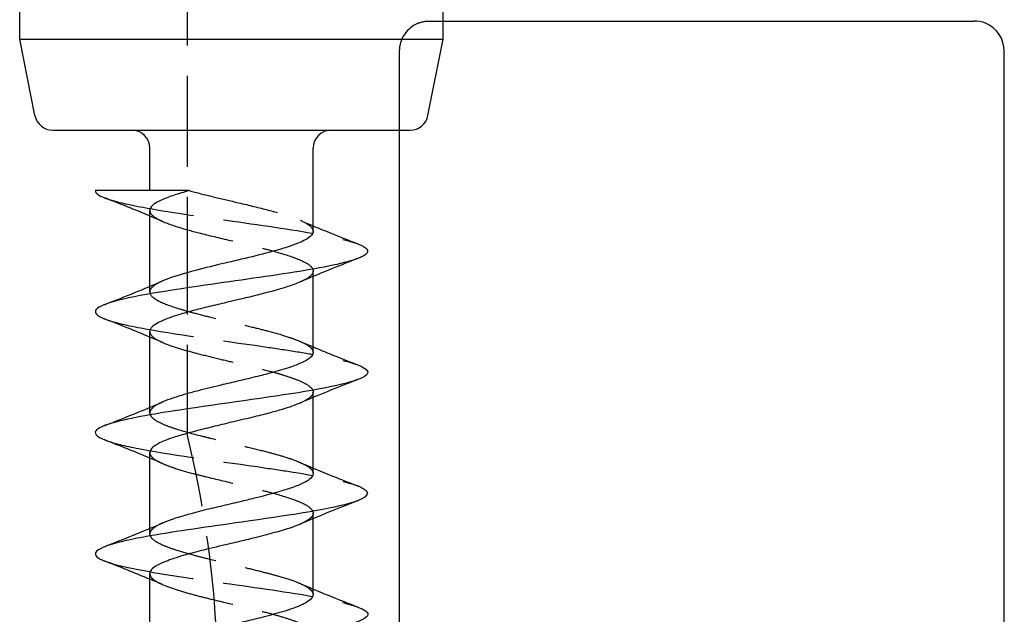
# Model space of a CAD drawing. Header units: millimetres. Extents: x -168 to 186, y -85 to 278.
# Tile 3 of 162: x -152 to -136, y -54 to -45. Entities that reach past the tile are written whole.
import ezdxf

# ---------------------------------------------------------------- set-up
doc = ezdxf.new("R2010")
doc.units = ezdxf.units.MM
doc.header["$LTSCALE"] = 10
doc.linetypes.add('ALLCAD_Strich', pattern=[0.2, 0.15, -0.05])
doc.layers.add('BESCH_KONT_sich_schn_grun_2d', color=10, linetype='Continuous')

msp = doc.modelspace()

# ---------------------------------------------------------------- linework, layer by layer
at = {"layer": 'BESCH_KONT_sich_schn_grun_2d', "linetype": 'ALLCAD_Strich'}
for p, q in [((-149.21, -48.965), (-149.21, -40.86)), ((-145.21, -44.558), (-144.984, -44.558)), ((-145.71, -45.058), (-145.71, -46.36)), ((-147.134, -48.778), (-147.134, -48.688)), ((-149.834, -49.033), (-149.834, -48.942)), ((-149.21, -51.405), (-149.21, -48.965)), ((-147.134, -50.777), (-147.134, -50.688)), ((-149.834, -51.033), (-149.834, -50.941)), ((-147.134, -52.779), (-147.134, -52.687)), ((-149.834, -53.033), (-149.834, -52.942))]:
    msp.add_line(p, q, dxfattribs=at)
at = {"layer": 'BESCH_KONT_sich_schn_grun_2d', "linetype": 'Continuous'}
for p, q in [((-151.984, -44.86), (-151.984, -42.86)), ((-144.984, -44.86), (-144.984, -42.86)), ((-144.984, -44.558), (-143.51, -44.558)), ((-143.51, -44.558), (-137.91, -44.558)), ((-137.91, -44.558), (-136.21, -44.558)), ((-151.732, -46.119), (-151.984, -44.86)), ((-151.984, -44.86), (-144.984, -44.86)), ((-145.236, -46.119), (-144.984, -44.86)), ((-135.71, -54.558), (-135.71, -45.058)), ((-151.438, -46.36), (-145.53, -46.36)), ((-145.71, -46.36), (-145.71, -54.558)), ((-149.834, -47.36), (-149.834, -46.66)), ((-147.134, -48.033), (-147.134, -46.66)), ((-149.834, -48.942), (-149.834, -47.688)), ((-147.134, -50.032), (-147.134, -48.778)), ((-149.21, -48.965), (-149.21, -48.965)), ((-149.834, -50.941), (-149.834, -49.687)), ((-147.134, -52.032), (-147.134, -50.777)), ((-149.834, -52.942), (-149.834, -51.688)), ((-147.134, -54.033), (-147.134, -52.779)), ((-149.834, -54.943), (-149.834, -53.687))]:
    msp.add_line(p, q, dxfattribs=at)
at = {"layer": 'BESCH_KONT_sich_schn_grun_2d', "linetype": 'ALLCAD_Strich'}
for centre, radius, start, end in [((-145.21, -45.058), 0.5, 112.1961, 180), ((-166.21, -55.558), 17.5, 3.2758, 13.7291)]:
    msp.add_arc(centre, radius, start, end, dxfattribs=at)
at = {"layer": 'BESCH_KONT_sich_schn_grun_2d', "linetype": 'Continuous'}
for centre, radius, start, end in [((-136.21, -45.058), 0.5, 0, 67.8039), ((-151.438, -46.06), 0.3, 191.3099, 270), ((-145.53, -46.06), 0.3, 270, 348.6901), ((-150.134, -46.66), 0.3, 360, 90), ((-146.834, -46.66), 0.3, 90, 180)]:
    msp.add_arc(centre, radius, start, end, dxfattribs=at)
at = {"layer": 'BESCH_KONT_sich_schn_grun_2d', "linetype": 'ALLCAD_Strich'}
for points in [[(-145.399, -44.595), (-145.338, -44.57), (-145.272, -44.558), (-145.21, -44.558)], [(-150.733, -47.36), (-150.733, -47.36), (-150.734, -47.36), (-150.734, -47.36)], [(-149.619, -47.87), (-149.69, -47.839), (-149.762, -47.809), (-149.834, -47.779)], [(-147.349, -47.85), (-147.278, -47.881), (-147.206, -47.912), (-147.134, -47.942)], [(-146.386, -48.478), (-146.398, -48.482), (-146.41, -48.487), (-146.422, -48.492)], [(-150.583, -49.243), (-150.574, -49.24), (-150.566, -49.236), (-150.558, -49.233)], [(-149.616, -49.871), (-149.689, -49.84), (-149.761, -49.809), (-149.834, -49.779)], [(-147.348, -49.851), (-147.277, -49.882), (-147.206, -49.912), (-147.134, -49.942)], [(-146.382, -50.476), (-146.404, -50.484), (-146.427, -50.493), (-146.449, -50.502)], [(-150.579, -51.241), (-150.574, -51.239), (-150.568, -51.237), (-150.563, -51.235)], [(-149.612, -51.873), (-149.685, -51.841), (-149.76, -51.809), (-149.834, -51.778)], [(-147.354, -51.849), (-147.281, -51.881), (-147.208, -51.912), (-147.134, -51.943)], [(-146.392, -52.481), (-146.413, -52.489), (-146.434, -52.497), (-146.454, -52.505)], [(-149.622, -53.869), (-149.692, -53.838), (-149.763, -53.808), (-149.834, -53.779)], [(-147.355, -53.847), (-147.282, -53.879), (-147.208, -53.911), (-147.134, -53.942)]]:
    msp.add_open_spline(points, degree=3, dxfattribs=at)
at = {"layer": 'BESCH_KONT_sich_schn_grun_2d', "linetype": 'Continuous'}
for points in [[(-136.021, -44.595), (-136.082, -44.57), (-136.148, -44.558), (-136.21, -44.558)], [(-150.733, -47.36), (-150.733, -47.4), (-150.682, -47.439), (-150.58, -47.479)], [(-149.834, -47.779), (-150.081, -47.675), (-150.33, -47.576), (-150.58, -47.479)], [(-147.134, -47.942), (-146.887, -48.045), (-146.636, -48.145), (-146.385, -48.242)], [(-146.422, -48.492), (-146.734, -48.614), (-147.047, -48.739), (-147.352, -48.871)], [(-150.558, -49.233), (-150.241, -49.109), (-149.925, -48.983), (-149.616, -48.849)], [(-149.834, -49.779), (-150.08, -49.675), (-150.33, -49.576), (-150.58, -49.479)], [(-147.134, -49.942), (-146.886, -50.046), (-146.635, -50.145), (-146.383, -50.243)], [(-146.449, -50.502), (-146.751, -50.62), (-147.053, -50.741), (-147.349, -50.869)], [(-150.563, -51.235), (-150.245, -51.11), (-149.927, -50.984), (-149.617, -50.849)], [(-149.834, -51.778), (-150.079, -51.675), (-150.328, -51.576), (-150.577, -51.478)], [(-147.134, -51.943), (-146.886, -52.047), (-146.634, -52.147), (-146.382, -52.245)], [(-146.454, -52.505), (-146.756, -52.623), (-147.057, -52.744), (-147.352, -52.872)], [(-150.586, -53.243), (-150.262, -53.117), (-149.938, -52.988), (-149.621, -52.851)], [(-149.834, -53.779), (-150.083, -53.675), (-150.334, -53.575), (-150.586, -53.477)], [(-147.134, -53.942), (-146.888, -54.045), (-146.639, -54.144), (-146.389, -54.242)]]:
    msp.add_open_spline(points, degree=3, dxfattribs=at)
for points, knots in [([(-149.18, -47.36), (-149.197, -47.36), (-149.214, -47.36), (-149.231, -47.36), (-149.634, -47.36), (-150.074, -47.36), (-150.37, -47.36), (-150.527, -47.36), (-150.648, -47.36), (-150.733, -47.36)], [-0.2111389, -0.2111389, -0.2111389, -0.2111389, -0.2054491, -0.2054491, -0.2054491, -0.0711626, -0.0711626, -0.0711626, 0, 0, 0, 0]), ([(-149.18, -47.36), (-149.271, -47.385), (-149.356, -47.41), (-149.507, -47.46), (-149.574, -47.485), (-149.701, -47.542), (-149.755, -47.574), (-149.819, -47.633), (-149.834, -47.66), (-149.834, -47.688)], [0, 0, 0, 0, 0.0328826, 0.0328826, 0.0655377, 0.0655377, 0.1072006, 0.1072006, 0.1430198, 0.1430198, 0.1430198, 0.1430198]), ([(-147.134, -48.033), (-147.134, -48.037), (-147.134, -48.042), (-147.139, -48.068), (-147.152, -48.088), (-147.214, -48.149), (-147.286, -48.19), (-147.438, -48.251), (-147.498, -48.273), (-147.64, -48.318), (-147.723, -48.342), (-147.95, -48.404), (-148.1, -48.442), (-148.345, -48.5), (-148.435, -48.521), (-148.694, -48.582), (-148.862, -48.622), (-149.187, -48.706), (-149.34, -48.749), (-149.522, -48.811), (-149.572, -48.83), (-149.616, -48.849)], [-4.496143, -4.496143, -4.496143, -4.496143, -4.4900402, -4.4900402, -4.4626515, -4.4626515, -4.409862, -4.409862, -4.3818045, -4.3818045, -4.350019, -4.350019, -4.3010294, -4.3010294, -4.2733858, -4.2733858, -4.2208499, -4.2208499, -4.1639112, -4.1639112, -4.1388751, -4.1388751, -4.1388751, -4.1388751]), ([(-146.387, -48.242), (-146.248, -48.297), (-146.136, -48.428), (-146.893, -48.636), (-148.709, -48.891), (-150.296, -49.12), (-150.804, -49.323), (-150.714, -49.426), (-150.582, -49.478), (-150.58, -49.479)], [5.912568, 5.912568, 5.912568, 5.912568, 6.430235, 7.149884, 7.869534, 8.829067, 9.308834, 9.7886, 9.797074, 9.797074, 9.797074, 9.797074]), ([(-147.352, -48.871), (-147.409, -48.896), (-147.476, -48.921), (-147.617, -48.967), (-147.687, -48.987), (-147.912, -49.05), (-148.079, -49.091), (-148.322, -49.15), (-148.391, -49.166), (-148.557, -49.205), (-148.652, -49.228), (-148.843, -49.273), (-148.937, -49.296), (-149.122, -49.343), (-149.211, -49.367), (-149.349, -49.409), (-149.403, -49.425), (-149.498, -49.458), (-149.541, -49.474), (-149.679, -49.53), (-149.752, -49.569), (-149.82, -49.635), (-149.834, -49.661), (-149.834, -49.687)], [0.6599032, 0.6599032, 0.6599032, 0.6599032, 0.6923807, 0.6923807, 0.7197421, 0.7197421, 0.7743548, 0.7743548, 0.7958425, 0.7958425, 0.825246, 0.825246, 0.855728, 0.855728, 0.887361, 0.887361, 0.9091493, 0.9091493, 0.9295711, 0.9295711, 0.9822283, 0.9822283, 1.0164506, 1.0164506, 1.0164506, 1.0164506]), ([(-147.134, -50.032), (-147.134, -50.041), (-147.135, -50.05), (-147.145, -50.079), (-147.16, -50.099), (-147.225, -50.157), (-147.296, -50.194), (-147.422, -50.244), (-147.455, -50.257), (-147.579, -50.3), (-147.681, -50.331), (-147.863, -50.381), (-147.936, -50.401), (-148.114, -50.445), (-148.22, -50.47), (-148.426, -50.519), (-148.526, -50.542), (-148.754, -50.596), (-148.88, -50.627), (-149.075, -50.677), (-149.147, -50.696), (-149.302, -50.74), (-149.382, -50.764), (-149.515, -50.808), (-149.57, -50.828), (-149.617, -50.849)], [-3.6213877, -3.6213877, -3.6213877, -3.6213877, -3.6101324, -3.6101324, -3.5840652, -3.5840652, -3.5339215, -3.5339215, -3.51783, -3.51783, -3.4775882, -3.4775882, -3.4523968, -3.4523968, -3.418994, -3.418994, -3.3882626, -3.3882626, -3.3482506, -3.3482506, -3.3231753, -3.3231753, -3.2913072, -3.2913072, -3.2642085, -3.2642085, -3.2642085, -3.2642085]), ([(-146.383, -50.244), (-146.323, -50.268), (-146.234, -50.318), (-146.205, -50.469), (-147.202, -50.698), (-149.016, -50.927), (-150.231, -51.13), (-150.838, -51.289), (-150.722, -51.422), (-150.577, -51.478)], [12.202536, 12.202536, 12.202536, 12.202536, 12.427316, 12.667199, 13.626732, 14.586265, 14.826149, 15.545798, 16.079354, 16.079354, 16.079354, 16.079354]), ([(-147.349, -50.869), (-147.429, -50.904), (-147.529, -50.939), (-147.705, -50.992), (-147.769, -51.011), (-147.921, -51.052), (-148.01, -51.074), (-148.215, -51.124), (-148.331, -51.151), (-148.553, -51.203), (-148.657, -51.228), (-148.864, -51.278), (-148.965, -51.304), (-149.158, -51.354), (-149.25, -51.38), (-149.408, -51.427), (-149.476, -51.449), (-149.617, -51.502), (-149.684, -51.533), (-149.77, -51.587), (-149.797, -51.61), (-149.827, -51.651), (-149.834, -51.67), (-149.834, -51.688)], [1.5324341, 1.5324341, 1.5324341, 1.5324341, 1.5779732, 1.5779732, 1.6017533, 1.6017533, 1.631367, 1.631367, 1.667518, 1.667518, 1.699684, 1.699684, 1.7324597, 1.7324597, 1.7657093, 1.7657093, 1.7951791, 1.7951791, 1.8352299, 1.8352299, 1.8649983, 1.8649983, 1.8892832, 1.8892832, 1.8892832, 1.8892832]), ([(-147.134, -52.032), (-147.134, -52.034), (-147.134, -52.036), (-147.137, -52.069), (-147.158, -52.101), (-147.223, -52.151), (-147.255, -52.17), (-147.346, -52.216), (-147.412, -52.242), (-147.552, -52.29), (-147.623, -52.313), (-147.808, -52.366), (-147.925, -52.397), (-148.126, -52.448), (-148.204, -52.467), (-148.385, -52.51), (-148.487, -52.534), (-148.692, -52.582), (-148.795, -52.606), (-149.005, -52.658), (-149.11, -52.685), (-149.28, -52.733), (-149.347, -52.753), (-149.479, -52.796), (-149.542, -52.819), (-149.605, -52.845), (-149.613, -52.848), (-149.621, -52.851)], [-2.7470568, -2.7470568, -2.7470568, -2.7470568, -2.7444385, -2.7444385, -2.7038271, -2.7038271, -2.6788014, -2.6788014, -2.6439911, -2.6439911, -2.6145936, -2.6145936, -2.5740841, -2.5740841, -2.5491699, -2.5491699, -2.5176627, -2.5176627, -2.4856253, -2.4856253, -2.4496399, -2.4496399, -2.423543, -2.423543, -2.3936373, -2.3936373, -2.3891859, -2.3891859, -2.3891859, -2.3891859]), ([(-146.381, -52.243), (-146.143, -52.339), (-146.265, -52.537), (-148.111, -52.81), (-149.582, -53.014), (-150.638, -53.218), (-150.863, -53.355), (-150.613, -53.467), (-150.586, -53.477)], [18.48289, 18.48289, 18.48289, 18.48289, 19.38393, 20.343463, 21.063113, 21.302996, 22.262529, 22.358557, 22.358557, 22.358557, 22.358557]), ([(-147.352, -52.872), (-147.358, -52.875), (-147.365, -52.878), (-147.412, -52.897), (-147.455, -52.913), (-147.583, -52.956), (-147.674, -52.983), (-147.873, -53.038), (-147.981, -53.066), (-148.19, -53.118), (-148.288, -53.142), (-148.435, -53.177), (-148.483, -53.188), (-148.67, -53.232), (-148.809, -53.265), (-149.047, -53.324), (-149.148, -53.35), (-149.354, -53.409), (-149.453, -53.442), (-149.605, -53.499), (-149.662, -53.524), (-149.751, -53.572), (-149.783, -53.596), (-149.824, -53.643), (-149.834, -53.665), (-149.834, -53.687)], [2.405647, 2.405647, 2.405647, 2.405647, 2.4094395, 2.4094395, 2.4309122, 2.4309122, 2.4668194, 2.4668194, 2.5032153, 2.5032153, 2.533989, 2.533989, 2.5486472, 2.5486472, 2.5918436, 2.5918436, 2.626704, 2.626704, 2.6684029, 2.6684029, 2.7013817, 2.7013817, 2.7332176, 2.7332176, 2.7621635, 2.7621635, 2.7621635, 2.7621635]), ([(-147.134, -54.033), (-147.134, -54.06), (-147.149, -54.087), (-147.204, -54.138), (-147.24, -54.162), (-147.336, -54.211), (-147.397, -54.237), (-147.522, -54.281), (-147.581, -54.3), (-147.748, -54.35), (-147.862, -54.38), (-148.033, -54.424), (-148.083, -54.437), (-148.283, -54.486), (-148.436, -54.522), (-148.674, -54.578), (-148.757, -54.597), (-148.952, -54.645), (-149.062, -54.672), (-149.236, -54.72), (-149.306, -54.74), (-149.463, -54.79), (-149.545, -54.819), (-149.615, -54.849), (-149.617, -54.85), (-149.619, -54.851)], [-1.8730071, -1.8730071, -1.8730071, -1.8730071, -1.8371123, -1.8371123, -1.8063876, -1.8063876, -1.7729565, -1.7729565, -1.7478294, -1.7478294, -1.7073965, -1.7073965, -1.6909926, -1.6909926, -1.6437002, -1.6437002, -1.6176018, -1.6176018, -1.581278, -1.581278, -1.5551254, -1.5551254, -1.5169037, -1.5169037, -1.5156612, -1.5156612, -1.5156612, -1.5156612]), ([(-146.393, -54.241), (-146.286, -54.281), (-146.084, -54.424), (-146.997, -54.668), (-148.797, -54.897), (-150.081, -55.101), (-150.825, -55.27), (-150.745, -55.413), (-150.575, -55.48)], [24.757545, 24.757545, 24.757545, 24.757545, 25.141129, 26.100662, 27.060195, 27.300078, 28.019728, 28.649719, 28.649719, 28.649719, 28.649719])]:
    msp.add_open_spline(points, degree=3, knots=knots, dxfattribs=at)
at = {"layer": 'BESCH_KONT_sich_schn_grun_2d', "linetype": 'ALLCAD_Strich'}
for points, knots in [([(-150.58, -47.479), (-150.57, -47.483), (-150.354, -47.563), (-149.531, -47.72), (-147.81, -47.949), (-146.754, -48.123), (-146.442, -48.221), (-146.387, -48.242)], [3.514072, 3.514072, 3.514072, 3.514072, 3.551636, 4.271285, 4.990935, 5.710585, 5.912568, 5.912568, 5.912568, 5.912568]), ([(-149.18, -47.36), (-149.059, -47.394), (-148.926, -47.427), (-148.659, -47.491), (-148.526, -47.523), (-148.224, -47.594), (-148.058, -47.634), (-147.755, -47.713), (-147.62, -47.752), (-147.444, -47.812), (-147.388, -47.833), (-147.289, -47.877), (-147.248, -47.899), (-147.161, -47.959), (-147.134, -47.996), (-147.134, -48.033)], [-4.7903816, -4.7903816, -4.7903816, -4.7903816, -4.7465454, -4.7465454, -4.7056152, -4.7056152, -4.6530903, -4.6530903, -4.6021016, -4.6021016, -4.5740445, -4.5740445, -4.544748, -4.544748, -4.496143, -4.496143, -4.496143, -4.496143]), ([(-149.834, -47.688), (-149.834, -47.703), (-149.829, -47.718), (-149.799, -47.768), (-149.755, -47.802), (-149.607, -47.879), (-149.494, -47.921), (-149.248, -47.998), (-149.125, -48.031), (-148.827, -48.107), (-148.647, -48.149), (-148.325, -48.225), (-148.184, -48.259), (-147.966, -48.313), (-147.885, -48.334), (-147.66, -48.395), (-147.529, -48.435), (-147.32, -48.515), (-147.241, -48.554), (-147.143, -48.633), (-147.125, -48.673), (-147.152, -48.754), (-147.199, -48.795), (-147.299, -48.847), (-147.324, -48.859), (-147.352, -48.871)], [0.1430198, 0.1430198, 0.1430198, 0.1430198, 0.1629745, 0.1629745, 0.2080581, 0.2080581, 0.2638352, 0.2638352, 0.3075597, 0.3075597, 0.3632842, 0.3632842, 0.406937, 0.406937, 0.4342329, 0.4342329, 0.4870281, 0.4870281, 0.5387827, 0.5387827, 0.590935, 0.590935, 0.6443172, 0.6443172, 0.6599032, 0.6599032, 0.6599032, 0.6599032]), ([(-149.616, -48.849), (-149.669, -48.872), (-149.713, -48.895), (-149.786, -48.944), (-149.813, -48.97), (-149.846, -49.038), (-149.83, -49.08), (-149.756, -49.144), (-149.723, -49.164), (-149.597, -49.228), (-149.481, -49.271), (-149.276, -49.333), (-149.206, -49.353), (-149.037, -49.398), (-148.934, -49.425), (-148.714, -49.479), (-148.596, -49.507), (-148.366, -49.561), (-148.253, -49.587), (-148.05, -49.636), (-147.959, -49.659), (-147.757, -49.712), (-147.65, -49.743), (-147.497, -49.794), (-147.444, -49.812), (-147.323, -49.861), (-147.263, -49.889), (-147.189, -49.938), (-147.167, -49.959), (-147.14, -49.997), (-147.134, -50.015), (-147.134, -50.032)], [-4.1388751, -4.1388751, -4.1388751, -4.1388751, -4.108829, -4.108829, -4.0745743, -4.0745743, -4.0193149, -4.0193149, -3.9918386, -3.9918386, -3.9355009, -3.9355009, -3.9097596, -3.9097596, -3.8757543, -3.8757543, -3.839351, -3.839351, -3.8044906, -3.8044906, -3.774623, -3.774623, -3.7343915, -3.7343915, -3.7096149, -3.7096149, -3.6712371, -3.6712371, -3.644428, -3.644428, -3.6213877, -3.6213877, -3.6213877, -3.6213877]), ([(-150.58, -49.479), (-150.452, -49.529), (-149.823, -49.681), (-148.472, -49.858), (-147.451, -50.011), (-146.836, -50.114), (-146.516, -50.192), (-146.383, -50.244)], [9.797074, 9.797074, 9.797074, 9.797074, 10.268367, 11.2279, 11.467783, 11.707666, 12.202536, 12.202536, 12.202536, 12.202536]), ([(-149.834, -49.687), (-149.834, -49.704), (-149.829, -49.72), (-149.79, -49.78), (-149.726, -49.822), (-149.534, -49.908), (-149.407, -49.951), (-149.162, -50.021), (-149.057, -50.048), (-148.838, -50.103), (-148.724, -50.13), (-148.509, -50.182), (-148.41, -50.205), (-148.242, -50.246), (-148.174, -50.262), (-147.994, -50.306), (-147.885, -50.333), (-147.726, -50.377), (-147.671, -50.393), (-147.549, -50.431), (-147.486, -50.452), (-147.357, -50.5), (-147.297, -50.527), (-147.182, -50.594), (-147.143, -50.634), (-147.133, -50.688), (-147.134, -50.701), (-147.146, -50.737), (-147.164, -50.759), (-147.226, -50.809), (-147.275, -50.836), (-147.341, -50.865), (-147.345, -50.867), (-147.349, -50.869)], [1.0164506, 1.0164506, 1.0164506, 1.0164506, 1.0381252, 1.0381252, 1.0939757, 1.0939757, 1.1501016, 1.1501016, 1.1862724, 1.1862724, 1.2220507, 1.2220507, 1.2527512, 1.2527512, 1.2742218, 1.2742218, 1.3105089, 1.3105089, 1.331487, 1.331487, 1.3593662, 1.3593662, 1.3948689, 1.3948689, 1.4470585, 1.4470585, 1.4644475, 1.4644475, 1.4939133, 1.4939133, 1.5301995, 1.5301995, 1.5324341, 1.5324341, 1.5324341, 1.5324341]), ([(-149.617, -50.849), (-149.626, -50.853), (-149.634, -50.856), (-149.707, -50.89), (-149.757, -50.921), (-149.81, -50.971), (-149.824, -50.99), (-149.839, -51.037), (-149.832, -51.064), (-149.793, -51.113), (-149.767, -51.135), (-149.688, -51.184), (-149.631, -51.211), (-149.512, -51.259), (-149.456, -51.278), (-149.272, -51.337), (-149.129, -51.375), (-148.926, -51.426), (-148.878, -51.438), (-148.706, -51.48), (-148.578, -51.51), (-148.369, -51.56), (-148.287, -51.58), (-148.092, -51.627), (-147.981, -51.654), (-147.793, -51.703), (-147.713, -51.725), (-147.55, -51.774), (-147.471, -51.801), (-147.352, -51.849), (-147.309, -51.868), (-147.2, -51.926), (-147.156, -51.964), (-147.136, -52.012), (-147.134, -52.022), (-147.134, -52.032)], [-3.2642085, -3.2642085, -3.2642085, -3.2642085, -3.2594382, -3.2594382, -3.2201252, -3.2201252, -3.1946654, -3.1946654, -3.1582715, -3.1582715, -3.1298502, -3.1298502, -3.0942149, -3.0942149, -3.0688533, -3.0688533, -3.0171448, -3.0171448, -3.0016709, -3.0016709, -2.9622179, -2.9622179, -2.9368178, -2.9368178, -2.9007871, -2.9007871, -2.8715884, -2.8715884, -2.8363799, -2.8363799, -2.8105189, -2.8105189, -2.7604289, -2.7604289, -2.7470568, -2.7470568, -2.7470568, -2.7470568]), ([(-150.577, -51.478), (-150.462, -51.524), (-149.889, -51.671), (-148.58, -51.843), (-147.201, -52.047), (-146.619, -52.155), (-146.396, -52.237), (-146.381, -52.243)], [16.079354, 16.079354, 16.079354, 16.079354, 16.505331, 17.464864, 17.704748, 18.424397, 18.48289, 18.48289, 18.48289, 18.48289]), ([(-149.834, -51.688), (-149.834, -51.695), (-149.833, -51.702), (-149.824, -51.735), (-149.802, -51.761), (-149.727, -51.818), (-149.67, -51.848), (-149.548, -51.9), (-149.491, -51.921), (-149.337, -51.972), (-149.235, -52.001), (-149.052, -52.05), (-148.977, -52.069), (-148.738, -52.127), (-148.569, -52.167), (-148.349, -52.22), (-148.297, -52.233), (-148.136, -52.271), (-148.029, -52.297), (-147.842, -52.345), (-147.76, -52.367), (-147.582, -52.419), (-147.491, -52.449), (-147.355, -52.502), (-147.304, -52.525), (-147.213, -52.576), (-147.177, -52.603), (-147.142, -52.649), (-147.134, -52.668), (-147.134, -52.708), (-147.143, -52.73), (-147.174, -52.767), (-147.192, -52.782), (-147.235, -52.813), (-147.259, -52.827), (-147.307, -52.852), (-147.329, -52.862), (-147.352, -52.872)], [1.8892832, 1.8892832, 1.8892832, 1.8892832, 1.8983861, 1.8983861, 1.9333535, 1.9333535, 1.9725456, 1.9725456, 2.0000507, 2.0000507, 2.0388593, 2.0388593, 2.0640665, 2.0640665, 2.1160943, 2.1160943, 2.1322506, 2.1322506, 2.166484, 2.166484, 2.1956679, 2.1956679, 2.2345496, 2.2345496, 2.2645298, 2.2645298, 2.3004887, 2.3004887, 2.3255313, 2.3255313, 2.3536739, 2.3536739, 2.3738452, 2.3738452, 2.3926131, 2.3926131, 2.405647, 2.405647, 2.405647, 2.405647]), ([(-149.621, -52.851), (-149.684, -52.879), (-149.734, -52.906), (-149.799, -52.956), (-149.818, -52.979), (-149.838, -53.028), (-149.836, -53.054), (-149.802, -53.107), (-149.772, -53.133), (-149.691, -53.181), (-149.646, -53.203), (-149.541, -53.247), (-149.484, -53.268), (-149.329, -53.319), (-149.227, -53.349), (-149.042, -53.398), (-148.965, -53.417), (-148.766, -53.466), (-148.643, -53.494), (-148.419, -53.548), (-148.318, -53.572), (-148.115, -53.621), (-148.014, -53.646), (-147.843, -53.69), (-147.772, -53.709), (-147.599, -53.759), (-147.504, -53.789), (-147.36, -53.844), (-147.305, -53.869), (-147.218, -53.918), (-147.185, -53.943), (-147.146, -53.986), (-147.137, -54.005), (-147.134, -54.027), (-147.134, -54.03), (-147.134, -54.033)], [-2.3891859, -2.3891859, -2.3891859, -2.3891859, -2.3529786, -2.3529786, -2.3236666, -2.3236666, -2.2892211, -2.2892211, -2.2544727, -2.2544727, -2.2253149, -2.2253149, -2.1980001, -2.1980001, -2.1591445, -2.1591445, -2.1334068, -2.1334068, -2.0950284, -2.0950284, -2.0640811, -2.0640811, -2.0310966, -2.0310966, -2.0060404, -2.0060404, -1.9658134, -1.9658134, -1.9339189, -1.9339189, -1.9019487, -1.9019487, -1.8768494, -1.8768494, -1.8730071, -1.8730071, -1.8730071, -1.8730071]), ([(-150.586, -53.477), (-150.351, -53.569), (-149.704, -53.686), (-148.357, -53.879), (-147.167, -54.042), (-146.553, -54.18), (-146.393, -54.241)], [22.358557, 22.358557, 22.358557, 22.358557, 23.222062, 23.461946, 24.181596, 24.757545, 24.757545, 24.757545, 24.757545]), ([(-149.834, -53.687), (-149.834, -53.693), (-149.833, -53.698), (-149.827, -53.727), (-149.812, -53.75), (-149.763, -53.795), (-149.729, -53.816), (-149.628, -53.869), (-149.551, -53.899), (-149.377, -53.958), (-149.284, -53.986), (-149.099, -54.038), (-149.011, -54.061), (-148.82, -54.109), (-148.718, -54.133), (-148.485, -54.187), (-148.356, -54.217), (-148.133, -54.271), (-148.039, -54.294), (-147.861, -54.34), (-147.777, -54.363), (-147.62, -54.409), (-147.546, -54.432), (-147.407, -54.48), (-147.343, -54.506), (-147.236, -54.56), (-147.194, -54.588), (-147.146, -54.64), (-147.135, -54.663), (-147.134, -54.702), (-147.138, -54.718), (-147.172, -54.773), (-147.227, -54.812), (-147.323, -54.858), (-147.337, -54.864), (-147.351, -54.87)], [2.7621635, 2.7621635, 2.7621635, 2.7621635, 2.7691693, 2.7691693, 2.7990717, 2.7990717, 2.8274727, 2.8274727, 2.8681354, 2.8681354, 2.904996, 2.904996, 2.9348622, 2.9348622, 2.9670566, 2.9670566, 3.0067861, 3.0067861, 3.0371161, 3.0371161, 3.0666025, 3.0666025, 3.0968925, 3.0968925, 3.1308727, 3.1308727, 3.1674779, 3.1674779, 3.1978762, 3.1978762, 3.2184161, 3.2184161, 3.2705887, 3.2705887, 3.2786403, 3.2786403, 3.2786403, 3.2786403])]:
    msp.add_open_spline(points, degree=3, knots=knots, dxfattribs=at)

doc.saveas('drawing.dxf')
